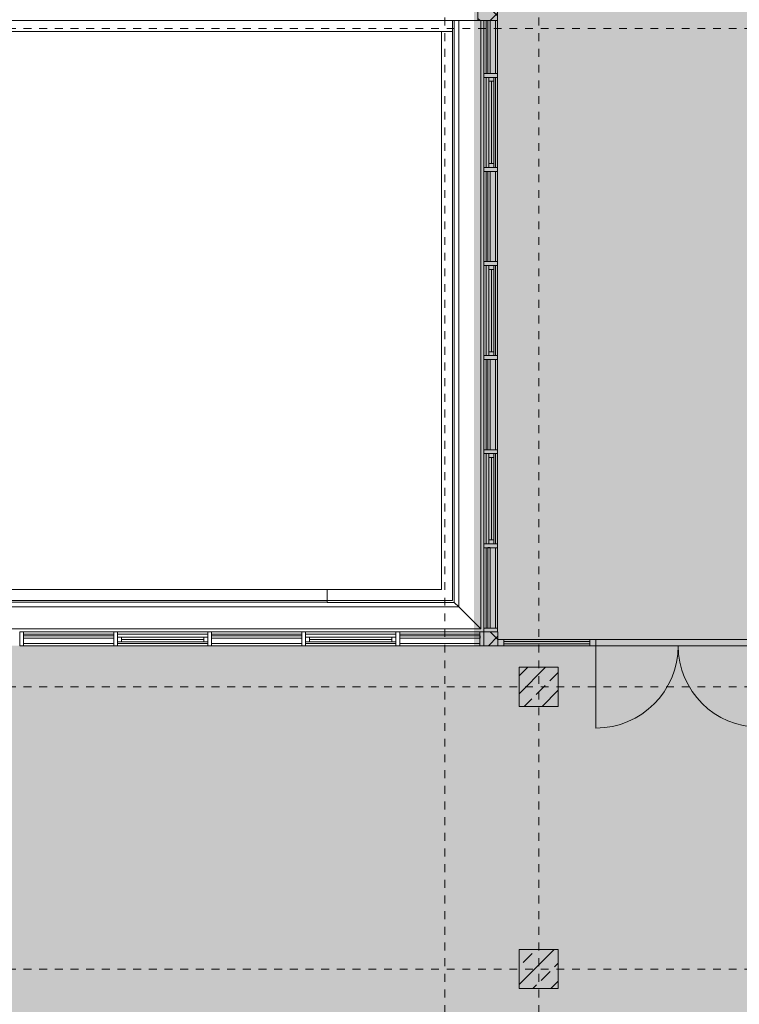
# Model space of a CAD drawing. Header units: metres. Extents: x -54 to 119, y -77 to 33.
# Tile 115 of 138: x 63.33 to 72.52, y -7.95 to 4.61. Entities that reach past the tile are written whole.
import ezdxf

# ---------------------------------------------------------------- set-up
doc = ezdxf.new("R2010")
doc.units = ezdxf.units.M
doc.linetypes.add('Rasterlinie', pattern=[0.019, 0.01, -0.003, 0.003, -0.003])
for name, color, linetype, lineweight in [('A_Allgemeine Beschriftungen', 7, 'Continuous', 9), ('A_Detailelemente', 7, 'Continuous', 9), ('A_Fassadenelemente', 7, 'Continuous', 9), ('A_Fassadenpfosten', 7, 'Continuous', 9), ('A_Geschossdecken', 7, 'Continuous', 9), ('A_Raster', 7, 'Continuous', 9), ('A_Tragwerksstützen', 7, 'Continuous', 9), ('A_Tragwerksstützen_Stahlbeton', 7, 'Continuous', 18), ('A_Türen', 7, 'Continuous', 9), ('A_Wände', 7, 'Continuous', 9), ('Allgemeines Modell', 7, 'Continuous', 9)]:
    doc.layers.add(name, color=color, linetype=linetype, lineweight=lineweight)

# ---------------------------------------------------------------- blocks, each defined once
blk = doc.blocks.new('STB Stütze - rechteckig - STB 50 x 50-V23-BS_Übersicht_EG_BRANDSCHUTZ')
at = {"layer": 'A_Tragwerksstützen'}
h = blk.add_hatch(dxfattribs=at)
h.set_pattern_fill('FP_31', color=256, style=0, pattern_type=2)
h.set_pattern_definition([(45, (-69.956, 3.897), (-0.2283955, 0.2283955), []), (45, (-69.728, 3.897), (-0.2283955, 0.2283955), [0.161, -0.081])])
h.paths.add_polyline_path([(0.25, -0.25), (0.25, 0.25), (-0.25, 0.25), (-0.25, -0.25)], flags=0)
at = {"layer": 'A_Tragwerksstützen_Stahlbeton'}
for p, q in [((0.25, 0.25), (-0.25, 0.25)), ((-0.25, 0.25), (-0.25, -0.25)), ((0.25, -0.25), (0.25, 0.25)), ((-0.25, -0.25), (0.25, -0.25))]:
    blk.add_line(p, q, dxfattribs=at)
blk = doc.blocks.new('STB Stütze - rechteckig - STB 50 x 50-V24-BS_Übersicht_EG_BRANDSCHUTZ')
at = {"layer": 'A_Tragwerksstützen'}
h = blk.add_hatch(dxfattribs=at)
h.set_pattern_fill('FP_32', color=256, style=0, pattern_type=2)
h.set_pattern_definition([(45, (-69.956, 7.497), (-0.2283955, 0.2283955), []), (45, (-69.728, 7.497), (-0.2283955, 0.2283955), [0.161, -0.081])])
h.paths.add_polyline_path([(0.25, -0.25), (0.25, 0.25), (-0.25, 0.25), (-0.25, -0.25)], flags=0)
at = {"layer": 'A_Tragwerksstützen_Stahlbeton'}
for p, q in [((0.25, 0.25), (-0.25, 0.25)), ((-0.25, 0.25), (-0.25, -0.25)), ((0.25, -0.25), (0.25, 0.25)), ((-0.25, -0.25), (0.25, -0.25))]:
    blk.add_line(p, q, dxfattribs=at)
blk = doc.blocks.new('Pfosten rechteckig - 125x176-3770175-BS_Übersicht_EG_BRANDSCHUTZ')
at = {"layer": 'A_Fassadenpfosten'}
for p, q in [((47.781, -3.197), (48.806, -3.197)), ((47.781, -3.373), (48.806, -3.373))]:
    blk.add_line(p, q, dxfattribs=at)
blk = doc.blocks.new('Pfosten rechteckig - 50x176-3770182-BS_Übersicht_EG_BRANDSCHUTZ')
at = {"layer": 'A_Fassadenpfosten'}
for p, q in [((0, 0.0655), (-0.05, 0.0655)), ((-0.05, 0.0655), (-0.05, -0.1105)), ((0, -0.1105), (0, 0.0655)), ((-0.05, -0.1105), (0, -0.1105))]:
    blk.add_line(p, q, dxfattribs=at)
blk = doc.blocks.new('Pfosten rechteckig - 125x176-1782135-BS_Übersicht_EG_BRANDSCHUTZ')
at = {"layer": 'A_Fassadenpfosten'}
for p, q in [((46.581, -3.197), (47.731, -3.197)), ((46.581, -3.373), (47.731, -3.373))]:
    blk.add_line(p, q, dxfattribs=at)
blk = doc.blocks.new('Systemelement - Verglasung-1782334-BS_Übersicht_EG_BRANDSCHUTZ')
at = {"layer": 'A_Fassadenelemente'}
for p, q in [((0.513, 0.015), (-0.513, 0.015)), ((-0.513, 0.015), (-0.513, -0.015)), ((0.513, -0.015), (0.513, 0.015)), ((-0.513, -0.015), (0.513, -0.015))]:
    blk.add_line(p, q, dxfattribs=at)
blk = doc.blocks.new('GSH_Fassade_Fenster_1flg - GSH_Fassade_Fenster_1flg-6000004-BS_Übersicht_EG_BRANDSCHUTZ')
at = {"layer": 'A_Fassadenelemente'}
for p, q in [((-0.525, 0.06), (-0.575, 0.06)), ((-0.575, 0.06), (-0.575, 0)), ((-0.575, 0), (-0.525, 0)), ((-0.525, 0), (-0.525, 0.06)), ((-0.525, 0.06), (0.525, 0.06)), ((0.525, 0.03), (-0.525, 0.03)), ((0.525, 0), (-0.525, 0)), ((0.575, 0.06), (0.525, 0.06)), ((0.525, 0.06), (0.525, 0)), ((0.525, 0), (0.575, 0)), ((0.575, 0), (0.575, 0.06))]:
    blk.add_line(p, q, dxfattribs=at)
blk = doc.blocks.new('Systemelement - Verglasung-1782333-BS_Übersicht_EG_BRANDSCHUTZ')
at = {"layer": 'A_Fassadenelemente'}
for p, q in [((0.575, 0.015), (-0.575, 0.015)), ((-0.575, 0.015), (-0.575, -0.015)), ((0.575, -0.015), (0.575, 0.015)), ((-0.575, -0.015), (0.575, -0.015))]:
    blk.add_line(p, q, dxfattribs=at)
blk = doc.blocks.new('Pfosten rechteckig - 25x175-1673964-BS_Übersicht_EG_BRANDSCHUTZ')
at = {"layer": 'A_Fassadenpfosten'}
for p, q in [((34.581, -3.225), (35.731, -3.225)), ((35.731, -3.345), (34.581, -3.345))]:
    blk.add_line(p, q, dxfattribs=at)
blk = doc.blocks.new('Pfosten rechteckig - 25x175-1673963-BS_Übersicht_EG_BRANDSCHUTZ')
at = {"layer": 'A_Fassadenpfosten'}
for p, q in [((33.506, -3.225), (34.531, -3.225)), ((34.531, -3.345), (33.506, -3.345))]:
    blk.add_line(p, q, dxfattribs=at)
blk = doc.blocks.new('Pfosten rechteckig - 50x176-1782326-BS_Übersicht_EG_BRANDSCHUTZ')
at = {"layer": 'A_Fassadenpfosten'}
for p, q in [((-0.025, 0.0655), (0.025, 0.0655)), ((-0.025, -0.1105), (-0.025, 0.0655)), ((0.025, 0.0655), (0.025, -0.1105)), ((0.025, -0.1105), (-0.025, -0.1105))]:
    blk.add_line(p, q, dxfattribs=at)
blk = doc.blocks.new('Systemelement - Verglasung-4356914-BS_Übersicht_EG_BRANDSCHUTZ')
at = {"layer": 'A_Fassadenelemente'}
for p, q in [((0.547, 0.015), (-0.547, 0.015)), ((-0.547, 0.015), (-0.547, -0.015)), ((-0.547, -0.015), (0.547, -0.015))]:
    blk.add_line(p, q, dxfattribs=at)
blk = doc.blocks.new('Pfosten rechteckig - 80x155-4356912-BS_Übersicht_EG_BRANDSCHUTZ')
at = {"layer": 'A_Fassadenpfosten'}
for p, q in [((70.606, -3.293), (69.512, -3.293)), ((70.606, -3.373), (69.512, -3.373))]:
    blk.add_line(p, q, dxfattribs=at)
blk = doc.blocks.new('GSH_Fassade_Tuer_2flg - I_Glass_Grau-6173629-BS_Übersicht_EG_BRANDSCHUTZ')
at = {"layer": 'A_Türen'}
for p, q in [((-1.045, 0.04), (-1.125, 0.04)), ((-1.125, 0.04), (-1.125, -0.04)), ((-1.045, -0.04), (-1.045, 0.04)), ((1.125, 0.04), (1.045, 0.04)), ((1.045, 0.04), (1.045, -0.04)), ((1.125, -0.04), (1.125, 0.04)), ((-1.125, -0.04), (-1.045, -0.04)), ((-1.045, -0.04), (-1.045, -1.09)), ((1.045, -0.04), (1.125, -0.04)), ((1.045, -0.04), (1.045, -1.08))]:
    blk.add_line(p, q, dxfattribs=at)
for centre, radius, start, end in [((-1.045, -0.04), 1.05, 270, 360), ((1.045, -0.04), 1.04, 180, 270)]:
    blk.add_arc(centre, radius, start, end, dxfattribs=at)
blk = doc.blocks.new('Pfosten rechteckig - 80x80-4356876-BS_Übersicht_EG_BRANDSCHUTZ')
at = {"layer": 'A_Fassadenpfosten'}
for p, q in [((0, 0.04), (-0.08, 0.04)), ((-0.08, 0.04), (-0.08, -0.04)), ((0, -0.04), (0, 0.04)), ((-0.08, -0.04), (0, -0.04))]:
    blk.add_line(p, q, dxfattribs=at)
blk = doc.blocks.new('Pfosten rechteckig - 475x251_Winkel-V99-BS_Übersicht_EG_BRANDSCHUTZ')
at = {"layer": 'A_Fassadenpfosten'}
h = blk.add_hatch(dxfattribs=at)
h.set_pattern_fill('FP_118', color=256, style=0, pattern_type=2)
h.set_pattern_definition([(315, (-5.078, 69.321), (0.14142136, 0.14142136), []), (45, (-5.078, 69.321), (-0.14142136, 0.14142136), [])])
h.paths.add_polyline_path([(-0.475, -0.1105), (0, -0.1105), (0, 0.1405), (-0.475, 0.1405), (-0.475, 0.0395)], flags=0)
for p, q in [((0, 0.1405), (-0.475, 0.1405)), ((-0.475, 0.1405), (-0.475, -0.1105)), ((0, -0.1105), (0, 0.1405)), ((-0.475, -0.1105), (0, -0.1105))]:
    blk.add_line(p, q, dxfattribs=at)
blk = doc.blocks.new('Systemelement - Verglasung-1782494-BS_Übersicht_EG_BRANDSCHUTZ')
at = {"layer": 'A_Fassadenelemente'}
for p, q in [((0.3375, 0.015), (-0.3375, 0.015)), ((-0.3375, 0.015), (-0.3375, -0.015)), ((0.3375, -0.015), (0.3375, 0.015)), ((-0.3375, -0.015), (0.3375, -0.015))]:
    blk.add_line(p, q, dxfattribs=at)
blk = doc.blocks.new('Pfosten rechteckig - 25x175-1782491-BS_Übersicht_EG_BRANDSCHUTZ')
at = {"layer": 'A_Fassadenpfosten'}
for p, q in [((48.883, 3.928), (48.883, 4.603)), ((49.003, 4.603), (49.003, 3.928))]:
    blk.add_line(p, q, dxfattribs=at)
blk = doc.blocks.new('GSH_Fassade_Fenster_1flg - GSH_Fassade_Fenster_1flg-V94-BS_Übersicht_EG_BRANDSCHUTZ')
at = {"layer": 'A_Fassadenelemente'}
for p, q in [((-0.525, 0.06), (-0.575, 0.06)), ((-0.575, 0.06), (-0.575, 0)), ((-0.575, 0), (-0.525, 0)), ((-0.525, 0), (-0.525, 0.06)), ((-0.525, 0.06), (0.525, 0.06)), ((0.525, 0.03), (-0.525, 0.03)), ((0.525, 0), (-0.525, 0)), ((0.575, 0.06), (0.525, 0.06)), ((0.525, 0.06), (0.525, 0)), ((0.525, 0), (0.575, 0)), ((0.575, 0), (0.575, 0.06))]:
    blk.add_line(p, q, dxfattribs=at)
blk = doc.blocks.new('Systemelement - Verglasung-V95-BS_Übersicht_EG_BRANDSCHUTZ')
at = {"layer": 'A_Fassadenelemente'}
for p, q in [((0.575, 0.015), (-0.575, 0.015)), ((-0.575, 0.015), (-0.575, -0.015)), ((0.575, -0.015), (0.575, 0.015)), ((-0.575, -0.015), (0.575, -0.015))]:
    blk.add_line(p, q, dxfattribs=at)
blk = doc.blocks.new('Systemelement - Verglasung-1782495-BS_Übersicht_EG_BRANDSCHUTZ')
at = {"layer": 'A_Fassadenelemente'}
for p, q in [((0.513, 0.015), (-0.513, 0.015)), ((-0.513, 0.015), (-0.513, -0.015)), ((0.513, -0.015), (0.513, 0.015)), ((-0.513, -0.015), (0.513, -0.015))]:
    blk.add_line(p, q, dxfattribs=at)
blk = doc.blocks.new('Pfosten rechteckig - 125x176-V100-BS_Übersicht_EG_BRANDSCHUTZ')
at = {"layer": 'A_Fassadenpfosten'}
for p, q in [((69.255, 2.728), (69.255, 3.878)), ((69.431, 2.728), (69.431, 3.878))]:
    blk.add_line(p, q, dxfattribs=at)
blk = doc.blocks.new('Pfosten rechteckig - 125x176-V101-BS_Übersicht_EG_BRANDSCHUTZ')
at = {"layer": 'A_Fassadenpfosten'}
for p, q in [((69.255, -3.147), (69.255, -2.122)), ((69.431, -3.147), (69.431, -2.122))]:
    blk.add_line(p, q, dxfattribs=at)
blk = doc.blocks.new('Pfosten rechteckig - 50x176-V96-BS_Übersicht_EG_BRANDSCHUTZ')
at = {"layer": 'A_Fassadenpfosten'}
for p, q in [((-0.025, 0.0655), (0.025, 0.0655)), ((-0.025, -0.1105), (-0.025, 0.0655)), ((0.025, 0.0655), (0.025, -0.1105)), ((0.025, -0.1105), (-0.025, -0.1105))]:
    blk.add_line(p, q, dxfattribs=at)
blk = doc.blocks.new('Pfosten rechteckig - 25x175-V102-BS_Übersicht_EG_BRANDSCHUTZ')
at = {"layer": 'A_Fassadenpfosten'}
for p, q in [((69.283, -3.147), (69.283, -2.122)), ((69.403, -2.122), (69.403, -3.147))]:
    blk.add_line(p, q, dxfattribs=at)
blk = doc.blocks.new('Pfosten rechteckig - 25x175-V97-BS_Übersicht_EG_BRANDSCHUTZ')
at = {"layer": 'A_Fassadenpfosten'}
for p, q in [((48.883, -2.072), (48.883, -0.922)), ((49.003, -0.922), (49.003, -2.072))]:
    blk.add_line(p, q, dxfattribs=at)
blk = doc.blocks.new('Pfosten rechteckig - 125x176-1782492-BS_Übersicht_EG_BRANDSCHUTZ')
at = {"layer": 'A_Fassadenpfosten'}
for p, q in [((69.255, 3.928), (69.255, 4.603)), ((69.431, 3.928), (69.431, 4.603))]:
    blk.add_line(p, q, dxfattribs=at)
blk = doc.blocks.new('Pfosten rechteckig - 176x176_WD-V103-BS_Übersicht_EG_BRANDSCHUTZ')
at = {"layer": 'A_Fassadenpfosten'}
h = blk.add_hatch(dxfattribs=at)
h.set_pattern_fill('FP_122', color=256, style=0, pattern_type=2)
h.set_pattern_definition([(225, (-3.373, 69.322), (0.14142136, -0.14142136), []), (135, (-3.373, 69.322), (-0.14142136, -0.14142136), [])])
h.paths.add_polyline_path([(0, -0.111), (-0.176, -0.109), (-0.176, 0.065), (0, 0.065), (0, -0.109)], flags=0)
for p, q in [((-0.176, 0.065), (0, 0.065)), ((-0.176, -0.111), (-0.176, 0.065)), ((0, 0.065), (0, -0.111)), ((0, -0.111), (-0.176, -0.111))]:
    blk.add_line(p, q, dxfattribs=at)
blk = doc.blocks.new('Pfosten rechteckig - 50x176-3765261-BS_Übersicht_EG_BRANDSCHUTZ')
at = {"layer": 'A_Fassadenpfosten'}
for p, q in [((-0.05, 0.0655), (0, 0.0655)), ((-0.05, -0.1105), (-0.05, 0.0655)), ((0, 0.0655), (0, -0.1105)), ((0, -0.1105), (-0.05, -0.1105))]:
    blk.add_line(p, q, dxfattribs=at)
blk = doc.blocks.new('Fluchtweg - Pfeil 1 - Pfeil  1_RW-4646429-BS_Übersicht_EG_BRANDSCHUTZ')
at = {"layer": 'A_Allgemeine Beschriftungen'}
for points in [[(-0.004069, 0), (-0.001406, 0.002662), (-0.001406, -0.002662)], [(0.005931, 0.0012), (0.005931, -0.0012), (-0.001406, -0.0012), (-0.001406, 0.0012)]]:
    blk.add_hatch(color=256, dxfattribs=at).paths.add_polyline_path(points, flags=0)

msp = doc.modelspace()

# ---------------------------------------------------------------- hatches: boundary and pattern name
at = {"layer": 'A_Detailelemente', "true_color": 0xc2e2c4}
msp.add_hatch(color=254, dxfattribs=at).paths.add_polyline_path([(72.856, -3.293), (74.106, -3.293), (74.105, 21.898), (69.432, 21.896), (69.432, -3.293), (72.831, -3.293)], flags=0)
at = {"layer": 'A_Detailelemente', "true_color": 0xff5959}
msp.add_hatch(color=11, dxfattribs=at).paths.add_polyline_path([(74.031, -3.497), (74.086, -3.497), (74.086, -3.447), (82.556, -3.447), (82.556, -3.097), (74.356, -3.097), (74.356, -3.147), (74.106, -3.147), (74.105, -3.293), (69.432, -3.291), (69.431, 5.078), (69.131, 5.078), (69.131, -3.373), (73.966, -3.373), (73.966, -3.497), (74.006, -3.497)], flags=0)
at = {"layer": 'A_Detailelemente', "true_color": 0x499c4b}
h = msp.add_hatch(color=95, dxfattribs=at)
h.paths.add_polyline_path([(71.851, -47.637), (74.016, -47.637), (74.016, -42.797), (82.506, -42.797), (82.506, -33.347), (73.966, -33.347), (73.966, -3.373), (28.666, -3.373), (28.666, -33.147), (19.556, -33.147), (19.556, -32.109), (13.091, -32.109), (13.091, -43.997), (38.176, -43.997), (38.176, -47.637), (70.641, -47.637)], flags=0)
h.paths.add_polyline_path([(47.781, -39.443), (47.781, -39.443), (47.806, -39.443)], flags=0)
h.paths.add_polyline_path([(24.206, -38.847), (24.206, -38.547), (24.506, -38.547), (24.266, -38.607), (24.26, -38.632)], flags=0)
h.paths.add_polyline_path([(79.406, -38.847), (79.406, -38.547), (79.706, -38.547), (79.466, -38.607), (79.417, -38.802)], flags=0)
h.paths.add_polyline_path([(33.306, -38.447), (33.306, -38.147), (33.606, -38.147), (33.366, -38.207), (33.307, -38.442)], flags=0)
h.paths.add_polyline_path([(79.406, -37.647), (79.406, -37.347), (79.706, -37.347), (79.466, -37.407)], flags=0)
h.paths.add_polyline_path([(24.206, -37.647), (24.206, -37.347), (24.506, -37.347), (24.266, -37.407), (24.229, -37.555)], flags=0)
h.paths.add_polyline_path([(79.406, -36.447), (79.406, -36.147), (79.706, -36.147), (79.466, -36.207)], flags=0)
h.paths.add_polyline_path([(24.206, -36.447), (24.206, -36.147), (24.506, -36.147), (24.266, -36.207), (24.264, -36.213)], flags=0)
h.paths.add_polyline_path([(30.246, -35.126), (30.246, -35.126), (30.401, -35.126)], flags=0)
h.paths.add_polyline_path([(38.456, -33.137), (38.456, -32.947), (38.656, -32.947), (38.494, -32.985), (38.46, -33.12)], flags=0)
h.paths.add_polyline_path([(66.456, -27.057), (66.456, -26.857), (66.647, -26.859), (66.496, -26.897)], flags=0)
h.paths.add_polyline_path([(66.456, -26.597), (66.456, -26.397), (66.656, -26.397), (66.496, -26.437), (66.46, -26.582)], flags=0)
h.paths.add_polyline_path([(66.106, -9.197), (66.106, -8.997), (66.302, -8.998), (66.146, -9.037)], flags=0)
h.paths.add_polyline_path([(45.256, -9.017), (45.256, -8.817), (45.456, -8.817), (45.296, -8.857)], flags=0)
h.paths.add_polyline_path([(66.106, -8.547), (66.106, -8.297), (66.306, -8.297), (66.146, -8.337), (66.108, -8.538)], flags=0)
h.paths.add_polyline_path([(45.256, -8.417), (45.256, -8.217), (45.456, -8.217), (45.296, -8.257)], flags=0)

# ---------------------------------------------------------------- linework, layer by layer
at = {"layer": 'A_Geschossdecken'}
for p, q in [((70.686, -3.293), (72.776, -3.293)), ((72.776, -3.373), (70.686, -3.373))]:
    msp.add_line(p, q, dxfattribs=at)
at = {"layer": 'A_Raster', "linetype": 'Rasterlinie'}
for p, q in [((68.756, -66.66), (68.756, 31.784)), ((69.956, -66.66), (69.956, 31.784)), ((6.581, 4.503), (94.587, 4.503)), ((6.581, -3.897), (94.587, -3.897)), ((6.581, -7.497), (94.587, -7.497))]:
    msp.add_line(p, q, dxfattribs=at)
at = {"layer": 'A_Wände'}
for p, q in [((68.856, 4.603), (68.856, -2.797)), ((68.856, 4.463), (54.256, 4.463)), ((68.716, -2.657), (68.716, 4.463)), ((54.396, -2.657), (68.716, -2.657)), ((67.256, -2.797), (67.256, -2.657)), ((68.856, -2.797), (67.256, -2.797))]:
    msp.add_line(p, q, dxfattribs=at)
at = {"layer": 'Allgemeines Modell'}
for p, q in [((64.35, 4.603), (53.932, 4.603)), ((69.18, 4.603), (64.35, 4.603)), ((68.878, -2.819), (68.878, 4.603)), ((68.937, -2.878), (68.937, 4.603)), ((69.216, -3.157), (69.216, 4.603)), ((68.856, -2.797), (68.856, 4.463)), ((54.525, -2.878), (68.937, -2.878)), ((58.762, -2.797), (67.256, -2.797)), ((58.762, -2.818), (67.256, -2.818)), ((67.256, -2.797), (67.256, -2.818)), ((68.856, -2.797), (67.256, -2.797)), ((67.256, -2.818), (67.256, -2.819)), ((67.256, -2.819), (68.878, -2.819)), ((68.878, -2.819), (68.937, -2.878)), ((68.937, -2.878), (69.216, -3.157)), ((54.525, -3.157), (69.216, -3.157))]:
    msp.add_line(p, q, dxfattribs=at)

# ---------------------------------------------------------------- block references
at = {"layer": 'A_Allgemeine Beschriftungen', "xscale": 200, "yscale": 200, "zscale": 200}
for p, rotation in [((72.383, -2.041), 89.9999999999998), ((73.126, -6.422), 180)]:
    msp.add_blockref('Fluchtweg - Pfeil 1 - Pfeil  1_RW-4646429-BS_Übersicht_EG_BRANDSCHUTZ', p, dxfattribs=dict(at, rotation=rotation))
at = {"layer": 'A_Fassadenelemente'}
for name, p, rotation in [('Systemelement - Verglasung-1782494-BS_Übersicht_EG_BRANDSCHUTZ', (69.321, 4.266), 269.9999999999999), ('GSH_Fassade_Fenster_1flg - GSH_Fassade_Fenster_1flg-V94-BS_Übersicht_EG_BRANDSCHUTZ', (69.321, 3.303), 269.9999999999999), ('Systemelement - Verglasung-V95-BS_Übersicht_EG_BRANDSCHUTZ', (69.321, 2.103), 269.9999999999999), ('GSH_Fassade_Fenster_1flg - GSH_Fassade_Fenster_1flg-V94-BS_Übersicht_EG_BRANDSCHUTZ', (69.321, 0.903), 269.9999999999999), ('Systemelement - Verglasung-V95-BS_Übersicht_EG_BRANDSCHUTZ', (69.321, -0.297), 269.9999999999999), ('GSH_Fassade_Fenster_1flg - GSH_Fassade_Fenster_1flg-V94-BS_Übersicht_EG_BRANDSCHUTZ', (69.321, -1.497), 269.9999999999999), ('Systemelement - Verglasung-1782495-BS_Übersicht_EG_BRANDSCHUTZ', (69.321, -2.634), 269.9999999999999), ('Systemelement - Verglasung-1782333-BS_Übersicht_EG_BRANDSCHUTZ', (63.956, -3.262), 180), ('GSH_Fassade_Fenster_1flg - GSH_Fassade_Fenster_1flg-6000004-BS_Übersicht_EG_BRANDSCHUTZ', (65.156, -3.262), 180), ('Systemelement - Verglasung-1782333-BS_Übersicht_EG_BRANDSCHUTZ', (66.356, -3.262), 180), ('GSH_Fassade_Fenster_1flg - GSH_Fassade_Fenster_1flg-6000004-BS_Übersicht_EG_BRANDSCHUTZ', (67.556, -3.262), 180), ('Systemelement - Verglasung-1782334-BS_Übersicht_EG_BRANDSCHUTZ', (68.694, -3.262), 180)]:
    msp.add_blockref(name, p, dxfattribs=dict(at, rotation=rotation))
msp.add_blockref('Systemelement - Verglasung-4356914-BS_Übersicht_EG_BRANDSCHUTZ', (70.059, -3.333), dxfattribs=at)
at = {"layer": 'A_Fassadenpfosten'}
for name, p, rotation in [('Pfosten rechteckig - 475x251_Winkel-V99-BS_Übersicht_EG_BRANDSCHUTZ', (69.321, 5.078), 89.99999999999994), ('Pfosten rechteckig - 80x80-4356876-BS_Übersicht_EG_BRANDSCHUTZ', (69.432, -3.333), 180)]:
    msp.add_blockref(name, p, dxfattribs=dict(at, rotation=rotation))
for name, p in [('Pfosten rechteckig - 125x176-1782492-BS_Übersicht_EG_BRANDSCHUTZ', (0, 0)), ('Pfosten rechteckig - 25x175-1782491-BS_Übersicht_EG_BRANDSCHUTZ', (20.4, 0)), ('Pfosten rechteckig - 125x176-V100-BS_Übersicht_EG_BRANDSCHUTZ', (0, 0)), ('Pfosten rechteckig - 25x175-V97-BS_Übersicht_EG_BRANDSCHUTZ', (20.4, 4.8)), ('Pfosten rechteckig - 125x176-V100-BS_Übersicht_EG_BRANDSCHUTZ', (0, -1.2)), ('Pfosten rechteckig - 25x175-V97-BS_Übersicht_EG_BRANDSCHUTZ', (20.4, 3.6)), ('Pfosten rechteckig - 125x176-V100-BS_Übersicht_EG_BRANDSCHUTZ', (0, -2.4)), ('Pfosten rechteckig - 25x175-V97-BS_Übersicht_EG_BRANDSCHUTZ', (20.4, 2.4)), ('Pfosten rechteckig - 125x176-V100-BS_Übersicht_EG_BRANDSCHUTZ', (0, -3.6)), ('Pfosten rechteckig - 25x175-V97-BS_Übersicht_EG_BRANDSCHUTZ', (20.4, 1.2)), ('Pfosten rechteckig - 125x176-V100-BS_Übersicht_EG_BRANDSCHUTZ', (0, -4.8)), ('Pfosten rechteckig - 25x175-V97-BS_Übersicht_EG_BRANDSCHUTZ', (20.4, 0)), ('Pfosten rechteckig - 125x176-V101-BS_Übersicht_EG_BRANDSCHUTZ', (0, 0)), ('Pfosten rechteckig - 25x175-V102-BS_Übersicht_EG_BRANDSCHUTZ', (0, 0)), ('Pfosten rechteckig - 125x176-1782135-BS_Übersicht_EG_BRANDSCHUTZ', (16.8, 0)), ('Pfosten rechteckig - 25x175-1673964-BS_Übersicht_EG_BRANDSCHUTZ', (28.8, 0)), ('Pfosten rechteckig - 125x176-1782135-BS_Übersicht_EG_BRANDSCHUTZ', (18, 0)), ('Pfosten rechteckig - 25x175-1673964-BS_Übersicht_EG_BRANDSCHUTZ', (30, 0)), ('Pfosten rechteckig - 125x176-1782135-BS_Übersicht_EG_BRANDSCHUTZ', (19.2, 0)), ('Pfosten rechteckig - 25x175-1673964-BS_Übersicht_EG_BRANDSCHUTZ', (31.2, 0)), ('Pfosten rechteckig - 125x176-1782135-BS_Übersicht_EG_BRANDSCHUTZ', (20.4, 0)), ('Pfosten rechteckig - 25x175-1673964-BS_Übersicht_EG_BRANDSCHUTZ', (32.4, 0)), ('Pfosten rechteckig - 125x176-3770175-BS_Übersicht_EG_BRANDSCHUTZ', (20.4, 0)), ('Pfosten rechteckig - 25x175-1673963-BS_Übersicht_EG_BRANDSCHUTZ', (34.675, 0)), ('Pfosten rechteckig - 50x176-3770182-BS_Übersicht_EG_BRANDSCHUTZ', (69.256, -3.262)), ('Pfosten rechteckig - 80x155-4356912-BS_Übersicht_EG_BRANDSCHUTZ', (0, 0))]:
    msp.add_blockref(name, p, dxfattribs=at)
at = {"layer": 'A_Fassadenpfosten', "extrusion": (0, 0, -1)}
for name, p, rotation in [('Pfosten rechteckig - 50x176-V96-BS_Übersicht_EG_BRANDSCHUTZ', (-69.321, 3.903), 270.0000000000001), ('Pfosten rechteckig - 50x176-V96-BS_Übersicht_EG_BRANDSCHUTZ', (-69.321, 2.703), 270.0000000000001), ('Pfosten rechteckig - 50x176-V96-BS_Übersicht_EG_BRANDSCHUTZ', (-69.321, 1.503), 270.0000000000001), ('Pfosten rechteckig - 50x176-V96-BS_Übersicht_EG_BRANDSCHUTZ', (-69.321, 0.303), 270.0000000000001), ('Pfosten rechteckig - 50x176-V96-BS_Übersicht_EG_BRANDSCHUTZ', (-69.321, -0.897), 270.0000000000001), ('Pfosten rechteckig - 50x176-V96-BS_Übersicht_EG_BRANDSCHUTZ', (-69.321, -2.097), 270.0000000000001), ('Pfosten rechteckig - 50x176-3765261-BS_Übersicht_EG_BRANDSCHUTZ', (-69.321, -3.197), 270.0000000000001), ('Pfosten rechteckig - 176x176_WD-V103-BS_Übersicht_EG_BRANDSCHUTZ', (-69.322, -3.373), 270)]:
    msp.add_blockref(name, p, dxfattribs=dict(at, rotation=rotation))
for p in [(-63.356, -3.262), (-64.556, -3.262), (-65.756, -3.262), (-66.956, -3.262), (-68.156, -3.262)]:
    msp.add_blockref('Pfosten rechteckig - 50x176-1782326-BS_Übersicht_EG_BRANDSCHUTZ', p, dxfattribs=at)
at = {"layer": 'A_Tragwerksstützen'}
for name, p in [('STB Stütze - rechteckig - STB 50 x 50-V23-BS_Übersicht_EG_BRANDSCHUTZ', (69.956, -3.897)), ('STB Stütze - rechteckig - STB 50 x 50-V24-BS_Übersicht_EG_BRANDSCHUTZ', (69.956, -7.497))]:
    msp.add_blockref(name, p, dxfattribs=at)
at = {"layer": 'A_Türen'}
msp.add_blockref('GSH_Fassade_Tuer_2flg - I_Glass_Grau-6173629-BS_Übersicht_EG_BRANDSCHUTZ', (71.731, -3.333), dxfattribs=at)

doc.saveas('drawing.dxf')
